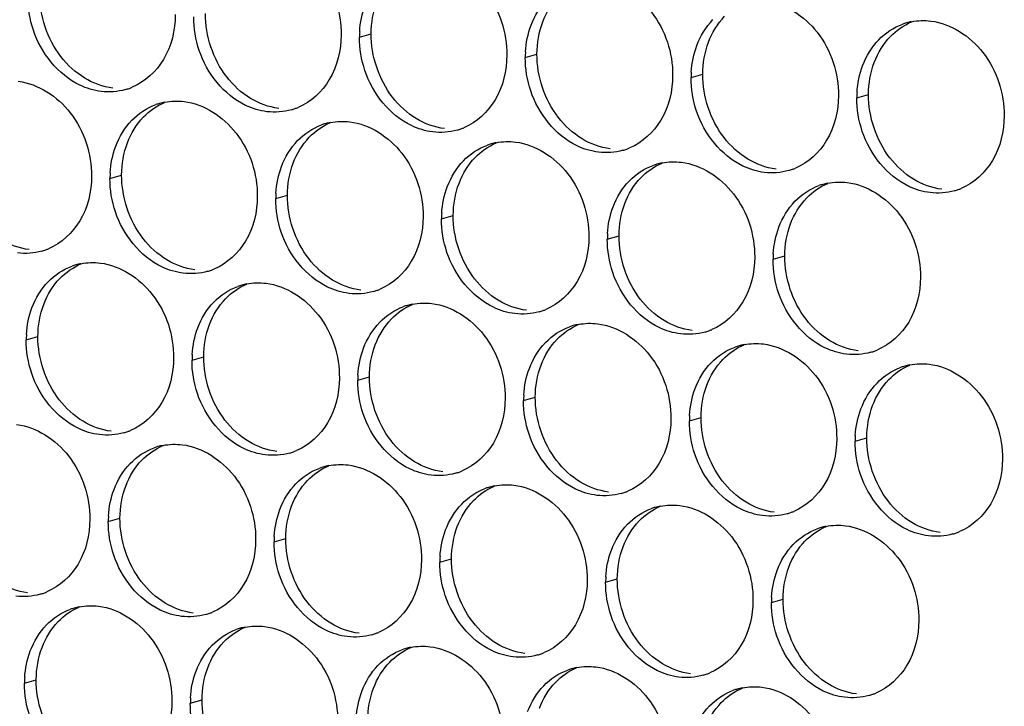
# Paper-space layout '45651_1_3' of a CAD drawing. Header units: millimetres. Extents: x -231 to 594, y 0 to 420.
# Tile 224 of 247: x 145 to 154, y 260 to 266. Entities that reach past the tile are written whole.
import ezdxf

# ---------------------------------------------------------------- set-up
doc = ezdxf.new("R2010")
doc.units = ezdxf.units.MM
doc.header["$LTSCALE"] = 32.67
doc.layers.add('02___PRT_ALL_AXES', color=7, linetype='CONTINUOUS')

psp = doc.layouts.new('45651_1_3')

# ---------------------------------------------------------------- linework, layer by layer
at = {"layer": '02___PRT_ALL_AXES', "color": 7, "linetype": 'CONTINUOUS'}
for p, q in [((148.331, 265.9011), (148.4381, 265.9318)), ((149.8505, 265.7156), (149.9577, 265.7463)), ((151.3701, 265.5302), (151.4773, 265.5608)), ((152.8897, 265.3447), (152.9969, 265.3754)), ((146.0438, 264.6069), (146.151, 264.6376)), ((147.5634, 264.4214), (147.6706, 264.4521)), ((149.083, 264.2359), (149.1902, 264.2666)), ((150.6026, 264.0505), (150.7098, 264.0811)), ((152.1221, 263.865), (152.2293, 263.8957)), ((145.2762, 263.1272), (145.3834, 263.1579)), ((146.7958, 262.9417), (146.903, 262.9724)), ((148.3154, 262.7562), (148.4226, 262.7869)), ((149.835, 262.5708), (149.9422, 262.6014)), ((151.3546, 262.3853), (151.4618, 262.416)), ((152.8742, 262.1998), (152.9814, 262.2305)), ((146.0283, 261.462), (146.1355, 261.4927)), ((147.5478, 261.2765), (147.655, 261.3072)), ((149.0674, 261.091), (149.1746, 261.1217)), ((150.587, 260.9056), (150.6942, 260.9362)), ((152.1066, 260.7201), (152.2138, 260.7508)), ((145.2607, 259.9823), (145.3679, 260.013)), ((146.7803, 259.7968), (146.8875, 259.8275))]:
    psp.add_line(p, q, dxfattribs=at)
at = {"layer": '02___PRT_ALL_AXES', "color": 3, "linetype": 'CONTINUOUS'}
for centre, radius, start, end in [((153.4951, 265.5057), 0.5467, 105.94061, 109.76751), ((153.4965, 265.5006), 0.5519, 100.97724, 105.93831), ((149.2228, 265.8967), 0.8918, 176.51802, 179.71686), ((150.7424, 265.7112), 0.8918, 176.51802, 179.71686), ((152.2619, 265.5258), 0.8918, 176.51802, 179.71686), ((146.0371, 265.9462), 0.5467, 285.94061, 289.76751), ((146.0366, 265.9475), 0.5481, 289.77289, 292.73686), ((153.7815, 265.3403), 0.8918, 176.51802, 179.71686), ((146.6492, 264.7679), 0.5467, 105.94061, 109.76751), ((146.6506, 264.7628), 0.5519, 100.97724, 105.93831), ((147.5562, 265.7621), 0.5481, 289.77289, 292.73686), ((147.5567, 265.7607), 0.5467, 285.94061, 289.76751), ((148.1688, 264.5824), 0.5467, 105.94061, 109.76751), ((148.1702, 264.5774), 0.5519, 100.97724, 105.93831), ((149.0758, 265.5766), 0.5481, 289.77289, 292.73686), ((149.0763, 265.5753), 0.5467, 285.94061, 289.76751), ((149.6884, 264.3969), 0.5467, 105.94061, 109.76751), ((149.6898, 264.3919), 0.5519, 100.97724, 105.93831), ((150.5959, 265.3898), 0.5467, 285.94061, 289.76751), ((150.5953, 265.3911), 0.5481, 289.77289, 292.73686), ((151.208, 264.2114), 0.5467, 105.94061, 109.76751), ((151.2094, 264.2064), 0.5519, 100.97724, 105.93831), ((146.9356, 264.6025), 0.8918, 176.51802, 179.71686), ((152.1155, 265.2043), 0.5467, 285.94061, 289.76751), ((152.1149, 265.2056), 0.5481, 289.77289, 292.73686), ((152.7275, 264.026), 0.5467, 105.94061, 109.76751), ((152.729, 264.0209), 0.5519, 100.97724, 105.93831), ((148.4552, 264.417), 0.8918, 176.51802, 179.71686), ((153.635, 265.0188), 0.5467, 285.94061, 289.76751), ((153.6345, 265.0201), 0.5481, 289.77289, 292.73686), ((149.9748, 264.2315), 0.8918, 176.51802, 179.71686), ((151.4944, 264.0461), 0.8918, 176.51802, 179.71686), ((145.2696, 264.4665), 0.5467, 285.94061, 289.76751), ((145.269, 264.4678), 0.5481, 289.77289, 292.73686), ((153.014, 263.8606), 0.8918, 176.51802, 179.71686), ((145.8816, 263.2882), 0.5467, 105.94061, 109.76751), ((145.8831, 263.2831), 0.5519, 100.97724, 105.93831), ((146.7891, 264.281), 0.5467, 285.94061, 289.76751), ((146.7886, 264.2823), 0.5481, 289.77289, 292.73686), ((147.4012, 263.1027), 0.5467, 105.94061, 109.76751), ((147.4026, 263.0977), 0.5519, 100.97724, 105.93831), ((148.3087, 264.0956), 0.5467, 285.94061, 289.76751), ((148.3082, 264.0969), 0.5481, 289.77289, 292.73686), ((148.9222, 262.9122), 0.5519, 100.97724, 105.93831), ((148.9208, 262.9172), 0.5467, 105.94061, 109.76751), ((149.8283, 263.9101), 0.5467, 285.94061, 289.76751), ((149.8278, 263.9114), 0.5481, 289.77289, 292.73686), ((150.4418, 262.7267), 0.5519, 100.97724, 105.93831), ((146.1681, 263.1228), 0.8918, 176.51802, 179.71686), ((150.4404, 262.7317), 0.5467, 105.94061, 109.76751), ((151.3479, 263.7246), 0.5467, 285.94061, 289.76751), ((151.3474, 263.7259), 0.5481, 289.77289, 292.73686), ((151.96, 262.5463), 0.5467, 105.94061, 109.76751), ((151.9614, 262.5412), 0.5519, 100.97724, 105.93831), ((152.8675, 263.5391), 0.5467, 285.94061, 289.76751), ((152.8669, 263.5404), 0.5481, 289.77289, 292.73686), ((147.6876, 262.9373), 0.8918, 176.51802, 179.71686), ((153.4796, 262.3608), 0.5467, 105.94061, 109.76751), ((153.481, 262.3558), 0.5519, 100.97724, 105.93831), ((149.2072, 262.7518), 0.8918, 176.51802, 179.71686), ((150.7268, 262.5663), 0.8918, 176.51802, 179.71686), ((152.2464, 262.3809), 0.8918, 176.51802, 179.71686), ((146.0216, 262.8013), 0.5467, 285.94061, 289.76751), ((146.021, 262.8026), 0.5481, 289.77289, 292.73686), ((153.766, 262.1954), 0.8918, 176.51802, 179.71686), ((146.6337, 261.623), 0.5467, 105.94061, 109.76751), ((146.6351, 261.618), 0.5519, 100.97724, 105.93831), ((147.5412, 262.6158), 0.5467, 285.94061, 289.76751), ((147.5406, 262.6172), 0.5481, 289.77289, 292.73686), ((148.1533, 261.4375), 0.5467, 105.94061, 109.76751), ((148.1547, 261.4325), 0.5519, 100.97724, 105.93831), ((149.0607, 262.4304), 0.5467, 285.94061, 289.76751), ((149.0602, 262.4317), 0.5481, 289.77289, 292.73686), ((149.6728, 261.252), 0.5467, 105.94061, 109.76751), ((149.6743, 261.247), 0.5519, 100.97724, 105.93831), ((150.5803, 262.2449), 0.5467, 285.94061, 289.76751), ((150.5798, 262.2462), 0.5481, 289.77289, 292.73686), ((151.1924, 261.0666), 0.5467, 105.94061, 109.76751), ((151.1938, 261.0615), 0.5519, 100.97724, 105.93831), ((152.0994, 262.0607), 0.5481, 289.77289, 292.73686), ((146.9201, 261.4576), 0.8918, 176.51802, 179.71686), ((152.0999, 262.0594), 0.5467, 285.94061, 289.76751), ((152.712, 260.8811), 0.5467, 105.94061, 109.76751), ((152.7134, 260.8761), 0.5519, 100.97724, 105.93831), ((153.619, 261.8753), 0.5481, 289.77289, 292.73686), ((148.4397, 261.2721), 0.8918, 176.51802, 179.71686), ((153.6195, 261.8739), 0.5467, 285.94061, 289.76751), ((149.9593, 261.0866), 0.8918, 176.51802, 179.71686), ((151.4788, 260.9012), 0.8918, 176.51802, 179.71686), ((145.254, 261.3216), 0.5467, 285.94061, 289.76751), ((145.2535, 261.3229), 0.5481, 289.77289, 292.73686), ((152.9984, 260.7157), 0.8918, 176.51802, 179.71686), ((145.8661, 260.1433), 0.5467, 105.94061, 109.76751), ((145.8675, 260.1383), 0.5519, 100.97724, 105.93831), ((146.7736, 261.1361), 0.5467, 285.94061, 289.76751), ((146.7731, 261.1375), 0.5481, 289.77289, 292.73686), ((147.3857, 259.9578), 0.5467, 105.94061, 109.76751), ((147.3871, 259.9528), 0.5519, 100.97724, 105.93831), ((148.2932, 260.9507), 0.5467, 285.94061, 289.76751), ((148.2927, 260.952), 0.5481, 289.77289, 292.73686), ((148.9053, 259.7723), 0.5467, 105.94061, 109.76751), ((148.9067, 259.7673), 0.5519, 100.97724, 105.93831), ((149.8128, 260.7652), 0.5467, 285.94061, 289.76751), ((149.8122, 260.7665), 0.5481, 289.77289, 292.73686), ((150.4249, 259.5869), 0.5467, 105.94061, 109.76751), ((150.4263, 259.5818), 0.5519, 100.97724, 105.93831), ((146.1525, 259.9779), 0.8918, 176.51802, 179.71686), ((151.3323, 260.5797), 0.5467, 285.94061, 289.76751), ((151.3318, 260.581), 0.5481, 289.77289, 292.73686), ((151.9444, 259.4014), 0.5467, 105.94061, 109.76751), ((151.9459, 259.3963), 0.5519, 100.97724, 105.93831), ((147.6721, 259.7924), 0.8918, 176.51802, 179.71686), ((152.8519, 260.3942), 0.5467, 285.94061, 289.76751), ((152.8514, 260.3955), 0.5481, 289.77289, 292.73686)]:
    psp.add_arc(centre, radius, start, end, dxfattribs=at)
for points, knots in [([(147.4906, 266.7904), (147.6749, 266.7679), (148.0383, 266.5268), (148.1631, 266.1257), (148.1621, 265.9217)], [0, 0, 0, 0, 0.476473, 1, 1, 1, 1]), ([(149.0102, 266.6049), (149.1945, 266.5824), (149.5579, 266.3413), (149.6827, 265.9402), (149.6817, 265.7362)], [0, 0, 0, 0, 0.476473, 1, 1, 1, 1]), ([(150.5298, 266.4194), (150.7141, 266.3969), (151.0775, 266.1558), (151.2023, 265.7548), (151.2013, 265.5508)], [0, 0, 0, 0, 0.476473, 1, 1, 1, 1]), ([(152.0494, 266.234), (152.2337, 266.2115), (152.5971, 265.9704), (152.7219, 265.5693), (152.7209, 265.3653)], [0, 0, 0, 0, 0.476473, 1, 1, 1, 1]), ([(146.6425, 266.1072), (146.6418, 265.9659), (146.5788, 265.6897), (146.3663, 265.4914), (146.2484, 265.442)], [0, 0, 0, 0, 0.525086, 1, 1, 1, 1]), ([(153.569, 266.0485), (153.7533, 266.026), (154.1166, 265.7849), (154.2415, 265.3838), (154.2404, 265.1798)], [0, 0, 0, 0, 0.476473, 1, 1, 1, 1]), ([(145.9633, 265.4034), (145.8957, 265.4117), (145.6153, 265.4955), (145.4117, 265.7565), (145.3417, 265.9649)], [0, 0, 0, 0, 0.236458, 1, 1, 1, 1]), ([(148.1621, 265.9217), (148.1614, 265.7804), (148.0984, 265.5042), (147.8859, 265.3059), (147.768, 265.2565)], [0, 0, 0, 0, 0.525086, 1, 1, 1, 1]), ([(147.4829, 265.2179), (147.4153, 265.2262), (147.1349, 265.31), (146.9312, 265.571), (146.8613, 265.7794)], [0, 0, 0, 0, 0.236458, 1, 1, 1, 1]), ([(149.6817, 265.7362), (149.681, 265.595), (149.618, 265.3187), (149.4055, 265.1204), (149.2876, 265.071)], [0, 0, 0, 0, 0.525086, 1, 1, 1, 1]), ([(149.0024, 265.0325), (148.9349, 265.0407), (148.6545, 265.1246), (148.4508, 265.3856), (148.3809, 265.594)], [0, 0, 0, 0, 0.236458, 1, 1, 1, 1]), ([(151.2013, 265.5508), (151.2006, 265.4095), (151.1376, 265.1333), (150.9251, 264.935), (150.8072, 264.8856)], [0, 0, 0, 0, 0.525086, 1, 1, 1, 1]), ([(145.2035, 265.4962), (145.3878, 265.4737), (145.7512, 265.2326), (145.876, 264.8315), (145.875, 264.6275)], [0, 0, 0, 0, 0.476473, 1, 1, 1, 1]), ([(150.522, 264.847), (150.4544, 264.8552), (150.1741, 264.9391), (149.9704, 265.2001), (149.9005, 265.4085)], [0, 0, 0, 0, 0.236458, 1, 1, 1, 1]), ([(152.7209, 265.3653), (152.7202, 265.224), (152.6572, 264.9478), (152.4446, 264.7495), (152.3268, 264.7001)], [0, 0, 0, 0, 0.525086, 1, 1, 1, 1]), ([(146.7231, 265.3107), (146.9074, 265.2882), (147.2707, 265.0471), (147.3956, 264.646), (147.3945, 264.442)], [0, 0, 0, 0, 0.476473, 1, 1, 1, 1]), ([(152.0416, 264.6615), (151.974, 264.6698), (151.6937, 264.7536), (151.49, 265.0146), (151.42, 265.223)], [0, 0, 0, 0, 0.236458, 1, 1, 1, 1]), ([(154.2404, 265.1798), (154.2397, 265.0385), (154.1768, 264.7623), (153.9642, 264.564), (153.8464, 264.5146)], [0, 0, 0, 0, 0.525086, 1, 1, 1, 1]), ([(148.2426, 265.1252), (148.4269, 265.1027), (148.7903, 264.8616), (148.9151, 264.4605), (148.9141, 264.2565)], [0, 0, 0, 0, 0.476473, 1, 1, 1, 1]), ([(153.5612, 264.476), (153.4936, 264.4843), (153.2132, 264.5681), (153.0096, 264.8291), (152.9396, 265.0375)], [0, 0, 0, 0, 0.236458, 1, 1, 1, 1]), ([(149.7622, 264.9397), (149.9465, 264.9172), (150.3099, 264.6761), (150.4347, 264.2751), (150.4337, 264.0711)], [0, 0, 0, 0, 0.476473, 1, 1, 1, 1]), ([(151.2818, 264.7542), (151.4661, 264.7318), (151.8295, 264.4906), (151.9543, 264.0896), (151.9533, 263.8856)], [0, 0, 0, 0, 0.476473, 1, 1, 1, 1]), ([(145.875, 264.6275), (145.8743, 264.4862), (145.8113, 264.21), (145.5987, 264.0117), (145.4809, 263.9623)], [0, 0, 0, 0, 0.525086, 1, 1, 1, 1]), ([(152.8014, 264.5688), (152.9857, 264.5463), (153.3491, 264.3052), (153.4739, 263.9041), (153.4729, 263.7001)], [0, 0, 0, 0, 0.476473, 1, 1, 1, 1]), ([(147.3945, 264.442), (147.3938, 264.3007), (147.3309, 264.0245), (147.1183, 263.8262), (147.0005, 263.7768)], [0, 0, 0, 0, 0.525086, 1, 1, 1, 1]), ([(146.7153, 263.7382), (146.6477, 263.7465), (146.3673, 263.8303), (146.1637, 264.0913), (146.0937, 264.2997)], [0, 0, 0, 0, 0.236458, 1, 1, 1, 1]), ([(148.9141, 264.2565), (148.9134, 264.1152), (148.8505, 263.839), (148.6379, 263.6407), (148.52, 263.5913)], [0, 0, 0, 0, 0.525086, 1, 1, 1, 1]), ([(148.2349, 263.5528), (148.1673, 263.561), (147.8869, 263.6449), (147.6833, 263.9059), (147.6133, 264.1143)], [0, 0, 0, 0, 0.236458, 1, 1, 1, 1]), ([(150.4337, 264.0711), (150.433, 263.9298), (150.37, 263.6536), (150.1575, 263.4552), (150.0396, 263.4059)], [0, 0, 0, 0, 0.525086, 1, 1, 1, 1]), ([(149.7545, 263.3673), (149.6869, 263.3755), (149.4065, 263.4594), (149.2028, 263.7204), (149.1329, 263.9288)], [0, 0, 0, 0, 0.236458, 1, 1, 1, 1]), ([(145.9555, 263.831), (146.1398, 263.8085), (146.5032, 263.5674), (146.628, 263.1663), (146.627, 262.9623)], [0, 0, 0, 0, 0.476473, 1, 1, 1, 1]), ([(151.9533, 263.8856), (151.9526, 263.7443), (151.8896, 263.4681), (151.6771, 263.2698), (151.5592, 263.2204)], [0, 0, 0, 0, 0.525086, 1, 1, 1, 1]), ([(151.274, 263.1818), (151.2065, 263.19), (150.9261, 263.2739), (150.7224, 263.5349), (150.6525, 263.7433)], [0, 0, 0, 0, 0.236458, 1, 1, 1, 1]), ([(147.4751, 263.6455), (147.6594, 263.623), (148.0228, 263.3819), (148.1476, 262.9808), (148.1466, 262.7768)], [0, 0, 0, 0, 0.476473, 1, 1, 1, 1]), ([(153.4729, 263.7001), (153.4722, 263.5588), (153.4092, 263.2826), (153.1967, 263.0843), (153.0788, 263.0349)], [0, 0, 0, 0, 0.525086, 1, 1, 1, 1]), ([(152.7936, 262.9963), (152.7261, 263.0046), (152.4457, 263.0884), (152.242, 263.3494), (152.1721, 263.5578)], [0, 0, 0, 0, 0.236458, 1, 1, 1, 1]), ([(148.9947, 263.46), (149.179, 263.4375), (149.5423, 263.1964), (149.6672, 262.7954), (149.6662, 262.5914)], [0, 0, 0, 0, 0.476473, 1, 1, 1, 1]), ([(150.5142, 263.2745), (150.6985, 263.252), (151.0619, 263.0109), (151.1867, 262.6099), (151.1857, 262.4059)], [0, 0, 0, 0, 0.476473, 1, 1, 1, 1]), ([(152.0338, 263.0891), (152.2181, 263.0666), (152.5815, 262.8255), (152.7063, 262.4244), (152.7053, 262.2204)], [0, 0, 0, 0, 0.476473, 1, 1, 1, 1]), ([(146.627, 262.9623), (146.6263, 262.821), (146.5633, 262.5448), (146.3508, 262.3465), (146.2329, 262.2971)], [0, 0, 0, 0, 0.525086, 1, 1, 1, 1]), ([(153.5534, 262.9036), (153.7377, 262.8811), (154.1011, 262.64), (154.2259, 262.2389), (154.2249, 262.0349)], [0, 0, 0, 0, 0.476473, 1, 1, 1, 1]), ([(145.9477, 262.2585), (145.8802, 262.2668), (145.5998, 262.3506), (145.3961, 262.6116), (145.3262, 262.82)], [0, 0, 0, 0, 0.236458, 1, 1, 1, 1]), ([(148.1466, 262.7768), (148.1459, 262.6355), (148.0829, 262.3593), (147.8704, 262.161), (147.7525, 262.1116)], [0, 0, 0, 0, 0.525086, 1, 1, 1, 1]), ([(147.4673, 262.073), (147.3997, 262.0813), (147.1194, 262.1651), (146.9157, 262.4262), (146.8457, 262.6346)], [0, 0, 0, 0, 0.236458, 1, 1, 1, 1]), ([(149.6662, 262.5914), (149.6655, 262.4501), (149.6025, 262.1739), (149.3899, 261.9755), (149.2721, 261.9262)], [0, 0, 0, 0, 0.525086, 1, 1, 1, 1]), ([(148.9869, 261.8876), (148.9193, 261.8958), (148.6389, 261.9797), (148.4353, 262.2407), (148.3653, 262.4491)], [0, 0, 0, 0, 0.236458, 1, 1, 1, 1]), ([(151.1857, 262.4059), (151.185, 262.2646), (151.1221, 261.9884), (150.9095, 261.7901), (150.7917, 261.7407)], [0, 0, 0, 0, 0.525086, 1, 1, 1, 1]), ([(145.1879, 262.3513), (145.3722, 262.3288), (145.7356, 262.0877), (145.8604, 261.6866), (145.8594, 261.4826)], [0, 0, 0, 0, 0.476473, 1, 1, 1, 1]), ([(150.5065, 261.7021), (150.4389, 261.7103), (150.1585, 261.7942), (149.9549, 262.0552), (149.8849, 262.2636)], [0, 0, 0, 0, 0.236458, 1, 1, 1, 1]), ([(152.7053, 262.2204), (152.7046, 262.0791), (152.6416, 261.8029), (152.4291, 261.6046), (152.3112, 261.5552)], [0, 0, 0, 0, 0.525086, 1, 1, 1, 1]), ([(146.7075, 262.1658), (146.8918, 262.1433), (147.2552, 261.9022), (147.38, 261.5011), (147.379, 261.2971)], [0, 0, 0, 0, 0.476473, 1, 1, 1, 1]), ([(152.0261, 261.5166), (151.9585, 261.5249), (151.6781, 261.6087), (151.4745, 261.8697), (151.4045, 262.0781)], [0, 0, 0, 0, 0.236458, 1, 1, 1, 1]), ([(154.2249, 262.0349), (154.2242, 261.8936), (154.1612, 261.6174), (153.9487, 261.4191), (153.8308, 261.3697)], [0, 0, 0, 0, 0.525086, 1, 1, 1, 1]), ([(148.2271, 261.9803), (148.4114, 261.9578), (148.7748, 261.7167), (148.8996, 261.3157), (148.8986, 261.1117)], [0, 0, 0, 0, 0.476473, 1, 1, 1, 1]), ([(153.5456, 261.3311), (153.4781, 261.3394), (153.1977, 261.4232), (152.994, 261.6842), (152.9241, 261.8926)], [0, 0, 0, 0, 0.236458, 1, 1, 1, 1]), ([(149.7467, 261.7948), (149.931, 261.7723), (150.2944, 261.5312), (150.4192, 261.1302), (150.4182, 260.9262)], [0, 0, 0, 0, 0.476473, 1, 1, 1, 1]), ([(151.2663, 261.6094), (151.4506, 261.5869), (151.814, 261.3458), (151.9388, 260.9447), (151.9378, 260.7407)], [0, 0, 0, 0, 0.476473, 1, 1, 1, 1]), ([(145.8594, 261.4826), (145.8587, 261.3413), (145.7957, 261.0651), (145.5832, 260.8668), (145.4653, 260.8174)], [0, 0, 0, 0, 0.525086, 1, 1, 1, 1]), ([(152.7859, 261.4239), (152.9702, 261.4014), (153.3335, 261.1603), (153.4583, 260.7592), (153.4573, 260.5552)], [0, 0, 0, 0, 0.476473, 1, 1, 1, 1]), ([(147.379, 261.2971), (147.3783, 261.1558), (147.3153, 260.8796), (147.1028, 260.6813), (146.9849, 260.6319)], [0, 0, 0, 0, 0.525086, 1, 1, 1, 1]), ([(146.6997, 260.5933), (146.6322, 260.6016), (146.3518, 260.6854), (146.1481, 260.9464), (146.0782, 261.1548)], [0, 0, 0, 0, 0.236458, 1, 1, 1, 1]), ([(148.8986, 261.1117), (148.8979, 260.9704), (148.8349, 260.6941), (148.6224, 260.4958), (148.5045, 260.4464)], [0, 0, 0, 0, 0.525086, 1, 1, 1, 1]), ([(148.2193, 260.4079), (148.1518, 260.4161), (147.8714, 260.5), (147.6677, 260.761), (147.5978, 260.9694)], [0, 0, 0, 0, 0.236458, 1, 1, 1, 1]), ([(150.4182, 260.9262), (150.4175, 260.7849), (150.3545, 260.5087), (150.142, 260.3104), (150.0241, 260.261)], [0, 0, 0, 0, 0.525086, 1, 1, 1, 1]), ([(149.7389, 260.2224), (149.6713, 260.2306), (149.391, 260.3145), (149.1873, 260.5755), (149.1174, 260.7839)], [0, 0, 0, 0, 0.236458, 1, 1, 1, 1]), ([(151.9378, 260.7407), (151.9371, 260.5994), (151.8741, 260.3232), (151.6615, 260.1249), (151.5437, 260.0755)], [0, 0, 0, 0, 0.525086, 1, 1, 1, 1]), ([(145.94, 260.6861), (146.1243, 260.6636), (146.4876, 260.4225), (146.6124, 260.0214), (146.6114, 259.8174)], [0, 0, 0, 0, 0.476473, 1, 1, 1, 1]), ([(151.2585, 260.0369), (151.1909, 260.0452), (150.9105, 260.129), (150.7069, 260.39), (150.6369, 260.5984)], [0, 0, 0, 0, 0.236458, 1, 1, 1, 1]), ([(147.4595, 260.5006), (147.6438, 260.4781), (148.0072, 260.237), (148.132, 259.8359), (148.131, 259.6319)], [0, 0, 0, 0, 0.476473, 1, 1, 1, 1]), ([(153.4573, 260.5552), (153.4566, 260.4139), (153.3937, 260.1377), (153.1811, 259.9394), (153.0633, 259.89)], [0, 0, 0, 0, 0.525086, 1, 1, 1, 1]), ([(152.7781, 259.8514), (152.7105, 259.8597), (152.4301, 259.9435), (152.2265, 260.2045), (152.1565, 260.4129)], [0, 0, 0, 0, 0.236458, 1, 1, 1, 1]), ([(148.9791, 260.3151), (149.1634, 260.2926), (149.5268, 260.0515), (149.6516, 259.6505), (149.6506, 259.4465)], [0, 0, 0, 0, 0.476473, 1, 1, 1, 1]), ([(150.4987, 260.1296), (150.683, 260.1072), (151.0464, 259.866), (151.1712, 259.465), (151.1702, 259.261)], [0, 0, 0, 0, 0.476473, 1, 1, 1, 1]), ([(152.0183, 259.9442), (152.2026, 259.9217), (152.566, 259.6806), (152.6908, 259.2795), (152.6898, 259.0755)], [0, 0, 0, 0, 0.476473, 1, 1, 1, 1]), ([(146.6114, 259.8174), (146.6107, 259.6761), (146.5478, 259.3999), (146.3352, 259.2016), (146.2174, 259.1522)], [0, 0, 0, 0, 0.525086, 1, 1, 1, 1])]:
    psp.add_open_spline(points, degree=3, knots=knots, dxfattribs=at)
for points in [[(145.3417, 265.9649), (145.3087, 266.0633), (145.2913, 266.1683), (145.2918, 266.2721)], [(149.9034, 266.0102), (149.9362, 266.0974), (149.9864, 266.1804), (150.0511, 266.2474)], [(148.3326, 265.9509), (148.3377, 266.0341), (148.3545, 266.1177), (148.3838, 266.1957)], [(146.8613, 265.7794), (146.8283, 265.8778), (146.8109, 265.9829), (146.8114, 266.0866)], [(151.423, 265.8248), (151.4558, 265.9119), (151.506, 265.995), (151.5707, 266.062)], [(149.8522, 265.7654), (149.8572, 265.8486), (149.8741, 265.9322), (149.9034, 266.0102)], [(153.0903, 265.8765), (153.1511, 265.9395), (153.2278, 265.9906), (153.3102, 266.0202)], [(153.3914, 266.0425), (153.4496, 266.0538), (153.5102, 266.0557), (153.569, 266.0485)], [(148.3809, 265.594), (148.3479, 265.6923), (148.3304, 265.7974), (148.331, 265.9011)], [(151.3718, 265.5799), (151.3768, 265.6632), (151.3936, 265.7467), (151.423, 265.8248)], [(152.9426, 265.6393), (152.9754, 265.7265), (153.0256, 265.8095), (153.0903, 265.8765)], [(149.9005, 265.4085), (149.8675, 265.5068), (149.85, 265.6119), (149.8505, 265.7156)], [(152.8913, 265.3944), (152.8964, 265.4777), (152.9132, 265.5612), (152.9426, 265.6393)], [(151.42, 265.223), (151.387, 265.3213), (151.3696, 265.4264), (151.3701, 265.5302)], [(146.1873, 265.4205), (146.1153, 265.4), (146.0376, 265.3943), (145.9633, 265.4034)], [(152.9396, 265.0375), (152.9066, 265.1359), (152.8892, 265.241), (152.8897, 265.3447)], [(146.2444, 265.1387), (146.3052, 265.2017), (146.3819, 265.2528), (146.4643, 265.2824)], [(146.5455, 265.3047), (146.6037, 265.316), (146.6643, 265.3178), (146.7231, 265.3107)], [(147.7069, 265.235), (147.6348, 265.2145), (147.5572, 265.2089), (147.4829, 265.2179)], [(146.0967, 264.9015), (146.1295, 264.9887), (146.1797, 265.0717), (146.2444, 265.1387)], [(147.7639, 264.9532), (147.8248, 265.0162), (147.9015, 265.0673), (147.9839, 265.0969)], [(148.0651, 265.1192), (148.1232, 265.1305), (148.1839, 265.1324), (148.2426, 265.1252)], [(149.2264, 265.0496), (149.1544, 265.029), (149.0768, 265.0234), (149.0024, 265.0325)], [(146.0454, 264.6566), (146.0505, 264.7399), (146.0673, 264.8234), (146.0967, 264.9015)], [(147.6163, 264.716), (147.6491, 264.8032), (147.6992, 264.8862), (147.7639, 264.9532)], [(149.2835, 264.7677), (149.3444, 264.8307), (149.4211, 264.8818), (149.5035, 264.9114)], [(149.5847, 264.9337), (149.6428, 264.945), (149.7035, 264.9469), (149.7622, 264.9397)], [(150.746, 264.8641), (150.674, 264.8435), (150.5964, 264.8379), (150.522, 264.847)], [(147.565, 264.4712), (147.5701, 264.5544), (147.5869, 264.638), (147.6163, 264.716)], [(149.1359, 264.5305), (149.1687, 264.6177), (149.2188, 264.7007), (149.2835, 264.7677)], [(150.8031, 264.5823), (150.864, 264.6452), (150.9407, 264.6963), (151.0231, 264.7259)], [(151.1043, 264.7483), (151.1624, 264.7595), (151.223, 264.7614), (151.2818, 264.7542)], [(152.2656, 264.6786), (152.1936, 264.658), (152.1159, 264.6524), (152.0416, 264.6615)], [(146.0937, 264.2997), (146.0607, 264.3981), (146.0433, 264.5032), (146.0438, 264.6069)], [(149.0846, 264.2857), (149.0897, 264.3689), (149.1065, 264.4525), (149.1359, 264.5305)], [(150.6555, 264.3451), (150.6883, 264.4322), (150.7384, 264.5153), (150.8031, 264.5823)], [(152.3227, 264.3968), (152.3835, 264.4598), (152.4602, 264.5108), (152.5426, 264.5405)], [(152.6239, 264.5628), (152.682, 264.5741), (152.7426, 264.5759), (152.8014, 264.5688)], [(153.7852, 264.4931), (153.7132, 264.4726), (153.6355, 264.467), (153.5612, 264.476)], [(147.6133, 264.1143), (147.5803, 264.2126), (147.5629, 264.3177), (147.5634, 264.4214)], [(152.175, 264.1596), (152.2078, 264.2467), (152.258, 264.3298), (152.3227, 264.3968)], [(150.6042, 264.1002), (150.6093, 264.1834), (150.6261, 264.267), (150.6555, 264.3451)], [(149.1329, 263.9288), (149.0999, 264.0271), (149.0825, 264.1322), (149.083, 264.2359)], [(152.1238, 263.9147), (152.1288, 263.998), (152.1457, 264.0815), (152.175, 264.1596)], [(150.6525, 263.7433), (150.6195, 263.8416), (150.602, 263.9467), (150.6026, 264.0505)], [(145.4197, 263.9408), (145.3477, 263.9202), (145.27, 263.9146), (145.1957, 263.9237)], [(145.778, 263.825), (145.8361, 263.8363), (145.8967, 263.8381), (145.9555, 263.831)], [(152.1721, 263.5578), (152.1391, 263.6562), (152.1216, 263.7613), (152.1221, 263.865)], [(145.4768, 263.659), (145.5376, 263.722), (145.6143, 263.773), (145.6967, 263.8027)], [(146.9393, 263.7553), (146.8673, 263.7348), (146.7896, 263.7292), (146.7153, 263.7382)], [(145.3291, 263.4218), (145.3619, 263.5089), (145.4121, 263.592), (145.4768, 263.659)], [(147.2975, 263.6395), (147.3557, 263.6508), (147.4163, 263.6527), (147.4751, 263.6455)], [(146.9964, 263.4735), (147.0572, 263.5365), (147.1339, 263.5876), (147.2163, 263.6172)], [(148.4589, 263.5699), (148.3869, 263.5493), (148.3092, 263.5437), (148.2349, 263.5528)], [(146.8487, 263.2363), (146.8815, 263.3235), (146.9317, 263.4065), (146.9964, 263.4735)], [(148.8171, 263.454), (148.8753, 263.4653), (148.9359, 263.4672), (148.9947, 263.46)], [(145.2779, 263.1769), (145.2829, 263.2602), (145.2998, 263.3437), (145.3291, 263.4218)], [(148.516, 263.288), (148.5768, 263.351), (148.6535, 263.4021), (148.7359, 263.4317)], [(149.9785, 263.3844), (149.9065, 263.3638), (149.8288, 263.3582), (149.7545, 263.3673)], [(148.3683, 263.0508), (148.4011, 263.138), (148.4513, 263.221), (148.516, 263.288)], [(150.3367, 263.2686), (150.3948, 263.2798), (150.4555, 263.2817), (150.5142, 263.2745)], [(146.7975, 262.9915), (146.8025, 263.0747), (146.8193, 263.1583), (146.8487, 263.2363)], [(150.0356, 263.1025), (150.0964, 263.1655), (150.1731, 263.2166), (150.2555, 263.2462)], [(151.498, 263.1989), (151.426, 263.1783), (151.3484, 263.1727), (151.274, 263.1818)], [(145.3262, 262.82), (145.2932, 262.9184), (145.2757, 263.0235), (145.2762, 263.1272)], [(149.8879, 262.8654), (149.9207, 262.9525), (149.9709, 263.0356), (150.0356, 263.1025)], [(151.8563, 263.0831), (151.9144, 263.0944), (151.9751, 263.0962), (152.0338, 263.0891)], [(148.317, 262.806), (148.3221, 262.8892), (148.3389, 262.9728), (148.3683, 263.0508)], [(151.5551, 262.9171), (151.616, 262.9801), (151.6927, 263.0311), (151.7751, 263.0608)], [(153.0176, 263.0134), (152.9456, 262.9929), (152.868, 262.9873), (152.7936, 262.9963)], [(146.8457, 262.6346), (146.8127, 262.7329), (146.7953, 262.838), (146.7958, 262.9417)], [(151.4075, 262.6799), (151.4403, 262.767), (151.4904, 262.8501), (151.5551, 262.9171)], [(153.3759, 262.8976), (153.434, 262.9089), (153.4946, 262.9108), (153.5534, 262.9036)], [(149.8366, 262.6205), (149.8417, 262.7037), (149.8585, 262.7873), (149.8879, 262.8654)], [(153.0747, 262.7316), (153.1356, 262.7946), (153.2123, 262.8457), (153.2947, 262.8753)], [(148.3653, 262.4491), (148.3323, 262.5474), (148.3149, 262.6525), (148.3154, 262.7562)], [(152.9271, 262.4944), (152.9599, 262.5816), (153.01, 262.6646), (153.0747, 262.7316)], [(151.3562, 262.435), (151.3613, 262.5183), (151.3781, 262.6018), (151.4075, 262.6799)], [(149.8849, 262.2636), (149.8519, 262.3619), (149.8345, 262.467), (149.835, 262.5708)], [(152.8758, 262.2496), (152.8809, 262.3328), (152.8977, 262.4164), (152.9271, 262.4944)], [(151.4045, 262.0781), (151.3715, 262.1765), (151.3541, 262.2815), (151.3546, 262.3853)], [(146.1717, 262.2756), (146.0997, 262.2551), (146.0221, 262.2495), (145.9477, 262.2585)], [(152.9241, 261.8926), (152.8911, 261.991), (152.8736, 262.0961), (152.8742, 262.1998)], [(146.2288, 261.9938), (146.2897, 262.0568), (146.3664, 262.1079), (146.4488, 262.1375)], [(146.53, 262.1598), (146.5881, 262.1711), (146.6487, 262.173), (146.7075, 262.1658)], [(147.6913, 262.0902), (147.6193, 262.0696), (147.5416, 262.064), (147.4673, 262.073)], [(146.0812, 261.7566), (146.114, 261.8438), (146.1641, 261.9268), (146.2288, 261.9938)], [(147.7484, 261.8083), (147.8092, 261.8713), (147.8859, 261.9224), (147.9684, 261.952)], [(148.0496, 261.9743), (148.1077, 261.9856), (148.1683, 261.9875), (148.2271, 261.9803)], [(149.2109, 261.9047), (149.1389, 261.8841), (149.0612, 261.8785), (148.9869, 261.8876)], [(146.0299, 261.5118), (146.035, 261.595), (146.0518, 261.6786), (146.0812, 261.7566)], [(147.6007, 261.5711), (147.6336, 261.6583), (147.6837, 261.7413), (147.7484, 261.8083)], [(149.268, 261.6228), (149.3288, 261.6858), (149.4055, 261.7369), (149.4879, 261.7665)], [(149.5692, 261.7888), (149.6273, 261.8001), (149.6879, 261.802), (149.7467, 261.7948)], [(150.7305, 261.7192), (150.6585, 261.6986), (150.5808, 261.693), (150.5065, 261.7021)], [(147.5495, 261.3263), (147.5545, 261.4095), (147.5714, 261.4931), (147.6007, 261.5711)], [(149.1203, 261.3856), (149.1531, 261.4728), (149.2033, 261.5559), (149.268, 261.6228)], [(150.7876, 261.4374), (150.8484, 261.5004), (150.9251, 261.5514), (151.0075, 261.5811)], [(151.0887, 261.6034), (151.1469, 261.6146), (151.2075, 261.6165), (151.2663, 261.6094)], [(146.0782, 261.1548), (146.0452, 261.2532), (146.0277, 261.3583), (146.0283, 261.462)], [(152.2501, 261.5337), (152.1781, 261.5132), (152.1004, 261.5075), (152.0261, 261.5166)], [(149.0691, 261.1408), (149.0741, 261.224), (149.091, 261.3076), (149.1203, 261.3856)], [(150.6399, 261.2002), (150.6727, 261.2873), (150.7229, 261.3704), (150.7876, 261.4374)], [(152.3072, 261.2519), (152.368, 261.3149), (152.4447, 261.366), (152.5271, 261.3956)], [(152.6083, 261.4179), (152.6664, 261.4292), (152.7271, 261.4311), (152.7859, 261.4239)], [(153.7696, 261.3482), (153.6976, 261.3277), (153.62, 261.3221), (153.5456, 261.3311)], [(147.5978, 260.9694), (147.5648, 261.0677), (147.5473, 261.1728), (147.5478, 261.2765)], [(150.5886, 260.9553), (150.5937, 261.0386), (150.6105, 261.1221), (150.6399, 261.2002)], [(152.1595, 261.0147), (152.1923, 261.1019), (152.2425, 261.1849), (152.3072, 261.2519)], [(149.1174, 260.7839), (149.0843, 260.8822), (149.0669, 260.9873), (149.0674, 261.091)], [(152.1082, 260.7698), (152.1133, 260.8531), (152.1301, 260.9367), (152.1595, 261.0147)], [(150.6369, 260.5984), (150.6039, 260.6968), (150.5865, 260.8018), (150.587, 260.9056)], [(145.4042, 260.7959), (145.3322, 260.7754), (145.2545, 260.7697), (145.1802, 260.7788)], [(145.4613, 260.5141), (145.5221, 260.5771), (145.5988, 260.6282), (145.6812, 260.6578)], [(145.7624, 260.6801), (145.8205, 260.6914), (145.8812, 260.6933), (145.94, 260.6861)], [(152.1565, 260.4129), (152.1235, 260.5113), (152.1061, 260.6164), (152.1066, 260.7201)], [(146.9237, 260.6104), (146.8517, 260.5899), (146.7741, 260.5843), (146.6997, 260.5933)], [(145.3136, 260.2769), (145.3464, 260.3641), (145.3966, 260.4471), (145.4613, 260.5141)], [(146.9808, 260.3286), (147.0417, 260.3916), (147.1184, 260.4427), (147.2008, 260.4723)], [(147.282, 260.4946), (147.3401, 260.5059), (147.4008, 260.5078), (147.4595, 260.5006)], [(148.4433, 260.425), (148.3713, 260.4044), (148.2937, 260.3988), (148.2193, 260.4079)], [(146.8332, 260.0914), (146.866, 260.1786), (146.9161, 260.2616), (146.9808, 260.3286)], [(148.5004, 260.1431), (148.5613, 260.2061), (148.638, 260.2572), (148.7204, 260.2868)], [(148.8016, 260.3091), (148.8597, 260.3204), (148.9203, 260.3223), (148.9791, 260.3151)], [(145.2623, 260.032), (145.2674, 260.1153), (145.2842, 260.1989), (145.3136, 260.2769)], [(149.9629, 260.2395), (149.8909, 260.2189), (149.8132, 260.2133), (149.7389, 260.2224)], [(148.3528, 259.9059), (148.3856, 259.9931), (148.4357, 260.0761), (148.5004, 260.1431)], [(150.3212, 260.1237), (150.3793, 260.1349), (150.4399, 260.1368), (150.4987, 260.1296)], [(146.7819, 259.8466), (146.787, 259.9298), (146.8038, 260.0134), (146.8332, 260.0914)], [(150.02, 259.9577), (150.0808, 260.0207), (150.1575, 260.0717), (150.24, 260.1013)], [(151.4825, 260.054), (151.4105, 260.0335), (151.3328, 260.0278), (151.2585, 260.0369)], [(145.3106, 259.6751), (145.2776, 259.7735), (145.2602, 259.8786), (145.2607, 259.9823)], [(149.8723, 259.7205), (149.9052, 259.8076), (149.9553, 259.8907), (150.02, 259.9577)], [(151.8408, 259.9382), (151.8989, 259.9495), (151.9595, 259.9513), (152.0183, 259.9442)], [(148.3015, 259.6611), (148.3066, 259.7443), (148.3234, 259.8279), (148.3528, 259.9059)], [(151.5396, 259.7722), (151.6004, 259.8352), (151.6771, 259.8863), (151.7595, 259.9159)], [(153.0021, 259.8685), (152.9301, 259.848), (152.8524, 259.8424), (152.7781, 259.8514)], [(146.8302, 259.4897), (146.7972, 259.588), (146.7798, 259.6931), (146.7803, 259.7968)], [(151.3919, 259.535), (151.4247, 259.6221), (151.4749, 259.7052), (151.5396, 259.7722)]]:
    psp.add_open_spline(points, degree=3, dxfattribs=at)
at = {"layer": '02___PRT_ALL_AXES', "color": 7, "linetype": 'CONTINUOUS'}
for points in [[(145.594, 265.7227), (145.4692, 265.884), (145.398, 266.0987), (145.399, 266.3027)], [(150.0106, 266.0409), (150.0434, 266.1281), (150.0936, 266.2111), (150.1583, 266.2781)], [(148.4381, 265.9318), (148.4386, 266.0316), (148.4559, 266.133), (148.491, 266.2264)], [(147.1136, 265.5372), (146.9888, 265.6986), (146.9176, 265.9133), (146.9186, 266.1173)], [(151.5302, 265.8554), (151.563, 265.9426), (151.6132, 266.0257), (151.6779, 266.0926)], [(149.9577, 265.7463), (149.9582, 265.8461), (149.9755, 265.9475), (150.0106, 266.0409)], [(153.1975, 265.9072), (153.2519, 265.9635), (153.3187, 266.0103), (153.391, 266.0406)], [(148.6332, 265.3517), (148.5084, 265.5131), (148.4371, 265.7278), (148.4381, 265.9318)], [(153.0498, 265.67), (153.0826, 265.7571), (153.1328, 265.8402), (153.1975, 265.9072)], [(151.4773, 265.5608), (151.4778, 265.6606), (151.4951, 265.7621), (151.5302, 265.8554)], [(145.8123, 265.5255), (145.7285, 265.5763), (145.654, 265.6451), (145.594, 265.7227)], [(150.1528, 265.1662), (150.028, 265.3276), (149.9567, 265.5423), (149.9577, 265.7463)], [(152.9969, 265.3754), (152.9974, 265.4751), (153.0146, 265.5766), (153.0498, 265.67)], [(146.0705, 265.4341), (145.9799, 265.4452), (145.8904, 265.4782), (145.8123, 265.5255)], [(147.3319, 265.34), (147.248, 265.3908), (147.1736, 265.4596), (147.1136, 265.5372)], [(151.6724, 264.9808), (151.5476, 265.1421), (151.4763, 265.3568), (151.4773, 265.5608)], [(147.5901, 265.2486), (147.4994, 265.2597), (147.41, 265.2927), (147.3319, 265.34)], [(148.8515, 265.1545), (148.7676, 265.2053), (148.6932, 265.2742), (148.6332, 265.3517)], [(153.192, 264.7953), (153.0672, 264.9566), (152.9959, 265.1714), (152.9969, 265.3754)], [(146.3516, 265.1694), (146.406, 265.2257), (146.4728, 265.2725), (146.5451, 265.3028)], [(146.2039, 264.9322), (146.2367, 265.0193), (146.2869, 265.1024), (146.3516, 265.1694)], [(150.3711, 264.9691), (150.2872, 265.0199), (150.2128, 265.0887), (150.1528, 265.1662)], [(147.8711, 264.9839), (147.9256, 265.0402), (147.9924, 265.087), (148.0647, 265.1173)], [(149.1096, 265.0631), (149.019, 265.0742), (148.9296, 265.1072), (148.8515, 265.1545)], [(147.7235, 264.7467), (147.7563, 264.8339), (147.8064, 264.9169), (147.8711, 264.9839)], [(151.8906, 264.7836), (151.8068, 264.8344), (151.7324, 264.9032), (151.6724, 264.9808)], [(146.151, 264.6376), (146.1515, 264.7373), (146.1687, 264.8388), (146.2039, 264.9322)], [(149.3907, 264.7984), (149.4452, 264.8548), (149.512, 264.9015), (149.5843, 264.9318)], [(150.6292, 264.8777), (150.5386, 264.8887), (150.4491, 264.9218), (150.3711, 264.9691)], [(149.2431, 264.5612), (149.2759, 264.6484), (149.326, 264.7314), (149.3907, 264.7984)], [(147.6706, 264.4521), (147.6711, 264.5519), (147.6883, 264.6533), (147.7235, 264.7467)], [(150.9103, 264.6129), (150.9647, 264.6693), (151.0316, 264.7161), (151.1038, 264.7463)], [(152.1488, 264.6922), (152.0582, 264.7032), (151.9687, 264.7363), (151.8906, 264.7836)], [(153.4102, 264.5981), (153.3264, 264.6489), (153.252, 264.7177), (153.192, 264.7953)], [(146.3461, 264.0575), (146.2213, 264.2188), (146.15, 264.4336), (146.151, 264.6376)], [(149.1902, 264.2666), (149.1907, 264.3664), (149.2079, 264.4678), (149.2431, 264.5612)], [(150.7627, 264.3757), (150.7955, 264.4629), (150.8456, 264.5459), (150.9103, 264.6129)], [(152.4299, 264.4275), (152.4843, 264.4838), (152.5512, 264.5306), (152.6234, 264.5609)], [(153.6684, 264.5067), (153.5778, 264.5178), (153.4883, 264.5508), (153.4102, 264.5981)], [(147.8656, 263.872), (147.7408, 264.0334), (147.6696, 264.2481), (147.6706, 264.4521)], [(150.7098, 264.0811), (150.7102, 264.1809), (150.7275, 264.2824), (150.7627, 264.3757)], [(152.2822, 264.1903), (152.315, 264.2774), (152.3652, 264.3605), (152.4299, 264.4275)], [(149.3852, 263.6865), (149.2604, 263.8479), (149.1892, 264.0626), (149.1902, 264.2666)], [(152.2293, 263.8957), (152.2298, 263.9954), (152.2471, 264.0969), (152.2822, 264.1903)], [(150.9048, 263.501), (150.78, 263.6624), (150.7087, 263.8771), (150.7098, 264.0811)], [(145.3029, 263.9544), (145.2123, 263.9654), (145.1228, 263.9985), (145.0447, 264.0458)], [(146.5643, 263.8603), (146.4805, 263.9111), (146.4061, 263.9799), (146.3461, 264.0575)], [(145.584, 263.6897), (145.6384, 263.746), (145.7053, 263.7928), (145.7775, 263.8231)], [(146.8225, 263.7689), (146.7319, 263.78), (146.6424, 263.813), (146.5643, 263.8603)], [(148.0839, 263.6748), (148.0001, 263.7256), (147.9256, 263.7944), (147.8656, 263.872)], [(152.4244, 263.3156), (152.2996, 263.4769), (152.2283, 263.6917), (152.2293, 263.8957)], [(145.4363, 263.4525), (145.4691, 263.5396), (145.5193, 263.6227), (145.584, 263.6897)], [(147.1036, 263.5042), (147.158, 263.5605), (147.2248, 263.6073), (147.2971, 263.6376)], [(148.3421, 263.5834), (148.2515, 263.5945), (148.162, 263.6275), (148.0839, 263.6748)], [(149.6035, 263.4894), (149.5196, 263.5402), (149.4452, 263.609), (149.3852, 263.6865)], [(145.3834, 263.1579), (145.3839, 263.2576), (145.4012, 263.3591), (145.4363, 263.4525)], [(146.9559, 263.267), (146.9887, 263.3541), (147.0389, 263.4372), (147.1036, 263.5042)], [(148.6232, 263.3187), (148.6776, 263.3751), (148.7444, 263.4218), (148.8167, 263.4521)], [(149.8617, 263.398), (149.771, 263.409), (149.6816, 263.442), (149.6035, 263.4894)], [(151.1231, 263.3039), (151.0392, 263.3547), (150.9648, 263.4235), (150.9048, 263.501)], [(146.903, 262.9724), (146.9035, 263.0722), (146.9208, 263.1736), (146.9559, 263.267)], [(148.4755, 263.0815), (148.5083, 263.1687), (148.5585, 263.2517), (148.6232, 263.3187)], [(150.1427, 263.1332), (150.1972, 263.1896), (150.264, 263.2364), (150.3363, 263.2666)], [(151.3812, 263.2125), (151.2906, 263.2235), (151.2012, 263.2566), (151.1231, 263.3039)], [(152.6427, 263.1184), (152.5588, 263.1692), (152.4844, 263.238), (152.4244, 263.3156)], [(145.5785, 262.5778), (145.4537, 262.7391), (145.3824, 262.9539), (145.3834, 263.1579)], [(149.9951, 262.896), (150.0279, 262.9832), (150.078, 263.0662), (150.1427, 263.1332)], [(152.9008, 263.027), (152.8102, 263.0381), (152.7207, 263.0711), (152.6427, 263.1184)], [(148.4226, 262.7869), (148.4231, 262.8867), (148.4404, 262.9881), (148.4755, 263.0815)], [(151.6623, 262.9478), (151.7168, 263.0041), (151.7836, 263.0509), (151.8559, 263.0812)], [(147.0981, 262.3923), (146.9733, 262.5537), (146.902, 262.7684), (146.903, 262.9724)], [(151.5147, 262.7106), (151.5475, 262.7977), (151.5976, 262.8808), (151.6623, 262.9478)], [(149.9422, 262.6014), (149.9427, 262.7012), (149.9599, 262.8027), (149.9951, 262.896)], [(153.1819, 262.7623), (153.2363, 262.8186), (153.3032, 262.8654), (153.3754, 262.8957)], [(148.6177, 262.2068), (148.4929, 262.3682), (148.4216, 262.5829), (148.4226, 262.7869)], [(153.0343, 262.5251), (153.0671, 262.6122), (153.1172, 262.6953), (153.1819, 262.7623)], [(151.4618, 262.416), (151.4623, 262.5157), (151.4795, 262.6172), (151.5147, 262.7106)], [(145.7968, 262.3806), (145.7129, 262.4314), (145.6385, 262.5002), (145.5785, 262.5778)], [(150.1373, 262.0213), (150.0124, 262.1827), (149.9412, 262.3974), (149.9422, 262.6014)], [(152.9814, 262.2305), (152.9819, 262.3302), (152.9991, 262.4317), (153.0343, 262.5251)], [(146.0549, 262.2892), (145.9643, 262.3003), (145.8748, 262.3333), (145.7968, 262.3806)], [(147.3163, 262.1951), (147.2325, 262.2459), (147.1581, 262.3147), (147.0981, 262.3923)], [(151.6568, 261.8359), (151.532, 261.9972), (151.4608, 262.212), (151.4618, 262.416)], [(147.5745, 262.1037), (147.4839, 262.1148), (147.3944, 262.1478), (147.3163, 262.1951)], [(148.8359, 262.0096), (148.7521, 262.0604), (148.6777, 262.1293), (148.6177, 262.2068)], [(153.1764, 261.6504), (153.0516, 261.8118), (152.9804, 262.0265), (152.9814, 262.2305)], [(146.336, 262.0245), (146.3904, 262.0808), (146.4573, 262.1276), (146.5295, 262.1579)], [(146.1884, 261.7873), (146.2212, 261.8744), (146.2713, 261.9575), (146.336, 262.0245)], [(149.0941, 261.9182), (149.0035, 261.9293), (148.914, 261.9623), (148.8359, 262.0096)], [(150.3555, 261.8242), (150.2717, 261.875), (150.1972, 261.9438), (150.1373, 262.0213)], [(147.8556, 261.839), (147.91, 261.8954), (147.9769, 261.9421), (148.0491, 261.9724)], [(147.7079, 261.6018), (147.7408, 261.689), (147.7909, 261.772), (147.8556, 261.839)], [(150.6137, 261.7328), (150.5231, 261.7438), (150.4336, 261.7769), (150.3555, 261.8242)], [(151.8751, 261.6387), (151.7912, 261.6895), (151.7168, 261.7583), (151.6568, 261.8359)], [(146.1355, 261.4927), (146.136, 261.5924), (146.1532, 261.6939), (146.1884, 261.7873)], [(149.3752, 261.6535), (149.4296, 261.7099), (149.4964, 261.7567), (149.5687, 261.7869)], [(149.2275, 261.4163), (149.2603, 261.5035), (149.3105, 261.5865), (149.3752, 261.6535)], [(153.3947, 261.4532), (153.3108, 261.504), (153.2364, 261.5728), (153.1764, 261.6504)], [(147.655, 261.3072), (147.6555, 261.407), (147.6728, 261.5084), (147.7079, 261.6018)], [(150.8948, 261.468), (150.9492, 261.5244), (151.016, 261.5712), (151.0883, 261.6015)], [(152.1333, 261.5473), (152.0426, 261.5584), (151.9532, 261.5914), (151.8751, 261.6387)], [(146.3305, 260.9126), (146.2057, 261.074), (146.1345, 261.2887), (146.1355, 261.4927)], [(150.7471, 261.2308), (150.7799, 261.318), (150.8301, 261.4011), (150.8948, 261.468)], [(149.1746, 261.1217), (149.1751, 261.2215), (149.1924, 261.3229), (149.2275, 261.4163)], [(152.4144, 261.2826), (152.4688, 261.3389), (152.5356, 261.3857), (152.6079, 261.416)], [(153.6528, 261.3618), (153.5622, 261.3729), (153.4728, 261.4059), (153.3947, 261.4532)], [(147.8501, 260.7271), (147.7253, 260.8885), (147.654, 261.1032), (147.655, 261.3072)], [(152.2667, 261.0454), (152.2995, 261.1325), (152.3497, 261.2156), (152.4144, 261.2826)], [(150.6942, 260.9362), (150.6947, 261.036), (150.712, 261.1375), (150.7471, 261.2308)], [(149.3697, 260.5416), (149.2449, 260.703), (149.1736, 260.9177), (149.1746, 261.1217)], [(152.2138, 260.7508), (152.2143, 260.8505), (152.2315, 260.952), (152.2667, 261.0454)], [(150.8893, 260.3562), (150.7645, 260.5175), (150.6932, 260.7322), (150.6942, 260.9362)], [(145.2874, 260.8095), (145.1967, 260.8206), (145.1073, 260.8536), (145.0292, 260.9009)], [(146.5488, 260.7154), (146.4649, 260.7662), (146.3905, 260.835), (146.3305, 260.9126)], [(152.4089, 260.1707), (152.284, 260.332), (152.2128, 260.5468), (152.2138, 260.7508)], [(145.5685, 260.5448), (145.6229, 260.6011), (145.6897, 260.6479), (145.762, 260.6782)], [(146.8069, 260.624), (146.7163, 260.6351), (146.6269, 260.6681), (146.5488, 260.7154)], [(148.0684, 260.5299), (147.9845, 260.5807), (147.9101, 260.6496), (147.8501, 260.7271)], [(145.4208, 260.3076), (145.4536, 260.3947), (145.5038, 260.4778), (145.5685, 260.5448)], [(147.088, 260.3593), (147.1425, 260.4156), (147.2093, 260.4624), (147.2816, 260.4927)], [(148.3265, 260.4385), (148.2359, 260.4496), (148.1464, 260.4826), (148.0684, 260.5299)], [(149.588, 260.3445), (149.5041, 260.3953), (149.4297, 260.4641), (149.3697, 260.5416)], [(145.3679, 260.013), (145.3684, 260.1127), (145.3856, 260.2142), (145.4208, 260.3076)], [(146.9404, 260.1221), (146.9732, 260.2093), (147.0233, 260.2923), (147.088, 260.3593)], [(148.6076, 260.1738), (148.6621, 260.2302), (148.7289, 260.2769), (148.8011, 260.3072)], [(149.8461, 260.2531), (149.7555, 260.2641), (149.666, 260.2972), (149.588, 260.3445)], [(151.1075, 260.159), (151.0237, 260.2098), (150.9493, 260.2786), (150.8893, 260.3562)], [(146.8875, 259.8275), (146.888, 259.9273), (146.9052, 260.0287), (146.9404, 260.1221)], [(148.46, 259.9366), (148.4928, 260.0238), (148.5429, 260.1068), (148.6076, 260.1738)], [(150.1272, 259.9883), (150.1816, 260.0447), (150.2485, 260.0915), (150.3207, 260.1217)], [(151.3657, 260.0676), (151.2751, 260.0786), (151.1856, 260.1117), (151.1075, 260.159)], [(152.6271, 259.9735), (152.5433, 260.0243), (152.4688, 260.0931), (152.4089, 260.1707)], [(145.563, 259.4329), (145.4381, 259.5942), (145.3669, 259.809), (145.3679, 260.013)], [(148.4071, 259.642), (148.4076, 259.7418), (148.4248, 259.8432), (148.46, 259.9366)], [(149.9795, 259.7511), (150.0124, 259.8383), (150.0625, 259.9213), (150.1272, 259.9883)], [(151.6468, 259.8029), (151.7012, 259.8592), (151.7681, 259.906), (151.8403, 259.9363)], [(152.8853, 259.8821), (152.7947, 259.8932), (152.7052, 259.9262), (152.6271, 259.9735)], [(147.0825, 259.2474), (146.9577, 259.4088), (146.8865, 259.6235), (146.8875, 259.8275)], [(151.4991, 259.5657), (151.5319, 259.6528), (151.5821, 259.7359), (151.6468, 259.8029)]]:
    psp.add_open_spline(points, degree=3, dxfattribs=at)

doc.saveas('drawing.dxf')
